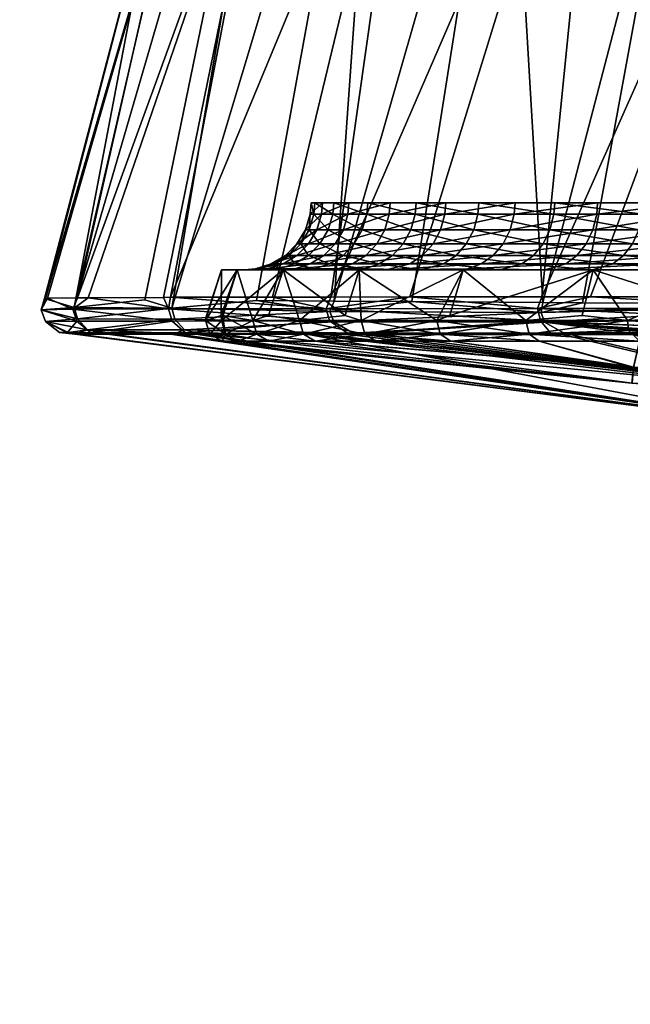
# Model space of a CAD drawing. Extents: x -0.027 to 0.14, y -0.128 to 0.026.
# Tile 96 of 256: x 0.09361 to 0.10002, y -0.03962 to -0.0293. Entities that reach past the tile are written whole.
import ezdxf

# ---------------------------------------------------------------- set-up
doc = ezdxf.new("R2010")
doc.units = 0
doc.layers.add('mesh', color=7, linetype='CONTINUOUS')

msp = doc.modelspace()

# ---------------------------------------------------------------- meshes
at = {"layer": 'mesh'}
mesh = msp.add_polyface(dxfattribs=at)
corners = [(0.101902, -0.033197, 0.203085), (0.096694, -0.032585, 0.203086), (0.095487, -0.032588, 0.20536), (0.101868, -0.033574, 0.212079), (0.094547, -0.032591, 0.208676), (0.094195, -0.032592, 0.210122), (0.095457, -0.032596, 0.218811), (0.096639, -0.032597, 0.221072), (0.09519, -0.032596, 0.218302), (0.094186, -0.032594, 0.214054), (0.09453, -0.032595, 0.215507), (0.095237, -0.032588, 0.205831), (0.095898, -0.032668, 0.209774), (0.095884, -0.032668, 0.20992), (0.100037, -0.03311, 0.20992), (0.096225, -0.032668, 0.208187), (0.09671, -0.032668, 0.20664), (0.100052, -0.032946, 0.205271), (0.097297, -0.032668, 0.205271), (0.095734, -0.032668, 0.211386), (0.095734, -0.032668, 0.213007), (0.100038, -0.033109, 0.214571), (0.09671, -0.032668, 0.217753), (0.096225, -0.032668, 0.216207), (0.095898, -0.032668, 0.214619), (0.097231, -0.032594, 0.2193), (0.097349, -0.032668, 0.219242), (0.096587, -0.032594, 0.217799), (0.095769, -0.032594, 0.214639), (0.095603, -0.032594, 0.213014), (0.096098, -0.032594, 0.208154), (0.096587, -0.032594, 0.206595), (0.098024, -0.032594, 0.220729), (0.098135, -0.032668, 0.220659), (0.096098, -0.032594, 0.21624), (0.095603, -0.032594, 0.21138), (0.095769, -0.032594, 0.209754), (0.097349, -0.032668, 0.205151), (0.097231, -0.032594, 0.205093), (0.098135, -0.032668, 0.203734), (0.022876, -0.115633, 0.121962), (0.023634, -0.025964, 0.121913), (0.023448, -0.025962, 0.121875), (0.023935, -0.025967, 0.122263), (0.02309, -0.115635, 0.122275), (0.023948, -0.025967, 0.122385), (0.023867, -0.025966, 0.122109), (0.02375, -0.025965, 0.121976), (0.023952, 0.000995, 0.136384), (0.02364, -0.058606, 0.122386), (0.023325, -0.059043, 0.136386), (0.09711, -0.032584, 0.202302), (0.094191, -0.032593, 0.212079)]
mesh.append_faces([[corners[k] for k in face] for face in [(0, 1, 2, 2), (3, 4, 5, 5), (3, 6, 7, 7), (3, 8, 6, 6), (3, 9, 10, 10), (3, 2, 11, 11), (12, 13, 14, 14), (14, 15, 12, 12), (14, 16, 15, 15), (17, 18, 16, 16), (19, 14, 13, 13), (20, 21, 19, 19), (22, 21, 23, 23), (21, 24, 23, 23), (20, 24, 21, 21), (22, 25, 26, 26), (27, 25, 22, 22), (20, 28, 24, 24), (29, 28, 20, 20), (16, 30, 15, 15), (31, 30, 16, 16), (32, 26, 25, 25), (33, 26, 32, 32), (23, 27, 22, 22), (34, 27, 23, 23), (34, 24, 28, 28), (23, 24, 34, 34), (19, 29, 20, 20), (35, 29, 19, 19), (12, 19, 13, 13), (12, 35, 19, 19), (36, 35, 12, 12), (12, 15, 36, 36), (37, 16, 18, 18), (37, 31, 16, 16), (38, 31, 37, 37), (37, 39, 38, 38), (40, 41, 42, 42), (43, 44, 45, 45), (46, 44, 43, 43), (40, 47, 41, 41), (40, 46, 47, 47), (48, 49, 50, 50), (48, 45, 49, 49), (0, 51, 1, 1), (3, 5, 52, 52), (3, 52, 9, 9)]])
mesh = msp.add_polyface(dxfattribs=at)
corners = [(0.097762, -0.031335, 0.21787), (0.097771, -0.031218, 0.217867), (0.098419, -0.031335, 0.219275), (0.097262, -0.031218, 0.216403), (0.097253, -0.031335, 0.216406), (0.096906, -0.031218, 0.214895), (0.096896, -0.031335, 0.214897), (0.096707, -0.031218, 0.213358), (0.096697, -0.031335, 0.213359), (0.096667, -0.031218, 0.211809), (0.096657, -0.031335, 0.211809), (0.096787, -0.031218, 0.210264), (0.096777, -0.031335, 0.210263), (0.097065, -0.031218, 0.20874), (0.097055, -0.031335, 0.208738), (0.097498, -0.031218, 0.207252), (0.097488, -0.031335, 0.207249), (0.098081, -0.031218, 0.205817), (0.098073, -0.031335, 0.205813), (0.09664, -0.031648, 0.210245), (0.097007, -0.0315, 0.208726), (0.096728, -0.0315, 0.210257), (0.096921, -0.031648, 0.208706), (0.097442, -0.0315, 0.207233), (0.097358, -0.031648, 0.207204), (0.098028, -0.0315, 0.205792), (0.097716, -0.0315, 0.217889), (0.098375, -0.0315, 0.219298), (0.097205, -0.0315, 0.21642), (0.096848, -0.0315, 0.214906), (0.096648, -0.0315, 0.213363), (0.096608, -0.0315, 0.211808), (0.096273, -0.026559, 0.216799), (0.097415, -0.020717, 0.214583), (0.097749, -0.026042, 0.219642), (0.095373, -0.0271, 0.213743), (0.096636, -0.02175, 0.211831), (0.097431, -0.02491, 0.203428), (0.095204, -0.03232, 0.205237), (0.096096, -0.032242, 0.203397), (0.096263, -0.032206, 0.221126), (0.096874, -0.032205, 0.222023), (0.095192, -0.032208, 0.218925), (0.096645, -0.023868, 0.206173), (0.098726, -0.025917, 0.200848), (0.09691, -0.032247, 0.202175), (0.097726, -0.032253, 0.20095)]
mesh.append_faces([[corners[k] for k in face] for face in [(0, 1, 2, 2), (0, 3, 1, 1), (4, 3, 0, 0), (4, 5, 3, 3), (6, 5, 4, 4), (6, 7, 5, 5), (8, 7, 6, 6), (8, 9, 7, 7), (10, 9, 8, 8), (10, 11, 9, 9), (12, 11, 10, 10), (12, 13, 11, 11), (14, 13, 12, 12), (14, 15, 13, 13), (16, 15, 14, 14), (16, 17, 15, 15), (18, 17, 16, 16), (19, 20, 21, 21), (22, 23, 20, 20), (24, 25, 23, 23), (26, 0, 27, 27), (26, 4, 0, 0), (28, 4, 26, 26), (28, 6, 4, 4), (29, 6, 28, 28), (29, 8, 6, 6), (30, 8, 29, 29), (30, 10, 8, 8), (31, 10, 30, 30), (31, 12, 10, 10), (21, 12, 31, 31), (21, 14, 12, 12), (20, 14, 21, 21), (20, 16, 14, 14), (23, 16, 20, 20), (23, 18, 16, 16), (25, 18, 23, 23), (32, 33, 34, 34), (35, 36, 32, 32), (37, 38, 39, 39), (40, 34, 41, 41), (34, 42, 32, 32), (40, 42, 34, 34), (43, 38, 37, 37), (44, 45, 46, 46), (37, 45, 44, 44), (39, 45, 37, 37)]])
mesh = msp.add_polyface(dxfattribs=at)
corners = [(0.102827, -0.022606, 0.196545), (0.100508, -0.026869, 0.198518), (0.102754, -0.027734, 0.196526), (0.10157, -0.032276, 0.197331), (0.103536, -0.029431, 0.055206), (0.103721, -0.030119, 0.052841), (0.103528, -0.027987, 0.05475), (0.103721, -0.030349, 0.052941), (0.103721, -0.030822, 0.053146), (0.103673, -0.027483, 0.052516), (0.103598, -0.026114, 0.05249), (0.103721, -0.028348, 0.052533), (0.103721, -0.029297, 0.052698), (0.103525, -0.026532, 0.054721), (0.103508, -0.025163, 0.054876), (0.103581, -0.025787, 0.052484), (0.103623, -0.025688, 0.056978), (0.104044, -0.026397, 0.059025), (0.103642, -0.027015, 0.056882), (0.103595, -0.02453, 0.057302), (0.104005, -0.025188, 0.059239), (0.104146, -0.028756, 0.060284), (0.103702, -0.029501, 0.058231), (0.103668, -0.028381, 0.057312), (0.103551, -0.030603, 0.056174), (0.103695, -0.025782, 0.052324), (0.103512, -0.024537, 0.05246), (0.103778, -0.030416, 0.052671), (0.103744, -0.027464, 0.052353), (0.103775, -0.027447, 0.052222), (0.103725, -0.025782, 0.052184), (0.103438, -0.023966, 0.052117), (0.103816, -0.027431, 0.052093), (0.103487, -0.024003, 0.051952), (0.103865, -0.027415, 0.051967), (0.103922, -0.027399, 0.051845), (0.103987, -0.027383, 0.051727), (0.103624, -0.024084, 0.051638), (0.103549, -0.024042, 0.051792), (0.105129, -0.024773, 0.225901), (0.101763, -0.032202, 0.226977), (0.10224, -0.025129, 0.224287), (0.101549, -0.032202, 0.226852), (0.097705, -0.032204, 0.223245), (0.096874, -0.032205, 0.222023), (0.099755, -0.02556, 0.222171), (0.097749, -0.026042, 0.219642), (0.098726, -0.025917, 0.200848), (0.0991, -0.032261, 0.199452), (0.099517, -0.032264, 0.198997), (0.099089, -0.032203, 0.224738)]
mesh.append_faces([[corners[k] for k in face] for face in [(0, 1, 2, 2), (1, 3, 2, 2), (4, 5, 6, 6), (4, 7, 5, 5), (8, 7, 4, 4), (6, 9, 10, 10), (6, 11, 9, 9), (6, 12, 11, 11), (5, 12, 6, 6), (10, 13, 6, 6), (10, 14, 13, 13), (15, 14, 10, 10), (16, 17, 18, 18), (19, 20, 16, 16), (21, 22, 23, 23), (16, 13, 14, 14), (18, 13, 16, 16), (18, 6, 13, 13), (23, 6, 18, 18), (23, 4, 6, 6), (22, 4, 23, 23), (22, 24, 4, 4), (25, 15, 10, 10), (25, 26, 15, 15), (27, 12, 5, 5), (11, 12, 27, 27), (11, 28, 9, 9), (11, 29, 28, 28), (27, 29, 11, 11), (30, 31, 25, 25), (32, 33, 30, 30), (32, 34, 33, 33), (35, 36, 37, 37), (38, 33, 34, 34), (32, 29, 27, 27), (30, 29, 32, 32), (30, 28, 29, 29), (25, 28, 30, 30), (25, 9, 28, 28), (10, 9, 25, 25), (39, 40, 41, 41), (40, 42, 41, 41), (43, 44, 45, 45), (44, 46, 45, 45), (47, 48, 1, 1), (48, 49, 1, 1), (41, 50, 45, 45)]])
mesh = msp.add_polyface(dxfattribs=at)
corners = [(0.095727, -0.031918, 0.212197), (0.095722, -0.0324, 0.209897), (0.09589, -0.031918, 0.209922), (0.095979, -0.031918, 0.211472), (0.095975, -0.031918, 0.211791), (0.096068, -0.031918, 0.210373), (0.096098, -0.031918, 0.210175), (0.09589, -0.031918, 0.214472), (0.096016, -0.031918, 0.213412), (0.096032, -0.031918, 0.213677), (0.095967, -0.031918, 0.212577), (0.096085, -0.031908, 0.211794), (0.096273, -0.026559, 0.216799), (0.095116, -0.032209, 0.21877), (0.094327, -0.032212, 0.216274), (0.095069, -0.027657, 0.21058), (0.096378, -0.022808, 0.209001), (0.095373, -0.0271, 0.213743), (0.095737, -0.0324, 0.209749), (0.09556, -0.03245, 0.211378), (0.09556, -0.03245, 0.213016), (0.095571, -0.0324, 0.212197), (0.095722, -0.0324, 0.214496), (0.023948, -0.025967, 0.122385), (0.023955, -0.024669, 0.122293), (0.023935, -0.025967, 0.122263), (0.023831, -0.025322, 0.122042), (0.023867, -0.025966, 0.122109), (0.0239, -0.024674, 0.122126), (0.023916, -0.024025, 0.122132), (0.0238, -0.024678, 0.12199), (0.023969, -0.023368, 0.122297), (0.095204, -0.03232, 0.205237), (0.094921, -0.032234, 0.205977), (0.094181, -0.032313, 0.208598), (0.095169, -0.03233, 0.218935), (0.095192, -0.032208, 0.218925), (0.096825, -0.032327, 0.222056), (0.094166, -0.032333, 0.215583), (0.094215, -0.032213, 0.215575), (0.0939, -0.032216, 0.213595), (0.093832, -0.032338, 0.212081), (0.09388, -0.032219, 0.21208), (0.093868, -0.032221, 0.211109), (0.096645, -0.023868, 0.206173)]
mesh.append_faces([[corners[k] for k in face] for face in [(0, 1, 2, 2), (0, 3, 4, 4), (2, 3, 0, 0), (2, 5, 3, 3), (6, 5, 2, 2), (7, 8, 9, 9), (0, 8, 7, 7), (0, 10, 8, 8), (4, 10, 0, 0), (4, 11, 10, 10), (12, 13, 14, 14), (15, 16, 17, 17), (2, 1, 18, 18), (0, 19, 1, 1), (0, 20, 21, 21), (7, 20, 0, 0), (22, 20, 7, 7), (23, 24, 25, 25), (24, 26, 27, 27), (28, 26, 24, 24), (24, 27, 25, 25), (29, 28, 24, 24), (30, 28, 29, 29), (30, 26, 28, 28), (31, 24, 23, 23), (32, 33, 34, 34), (35, 36, 37, 37), (13, 36, 35, 35), (38, 39, 14, 14), (35, 14, 13, 13), (35, 38, 14, 14), (38, 40, 39, 39), (41, 42, 40, 40), (43, 41, 34, 34), (43, 42, 41, 41), (12, 36, 13, 13), (17, 40, 42, 42), (17, 39, 40, 40), (12, 39, 17, 17), (14, 39, 12, 12), (42, 15, 17, 17), (43, 15, 42, 42), (44, 34, 33, 33), (33, 32, 44, 44), (34, 44, 16, 16), (15, 34, 16, 16), (43, 34, 15, 15)]])
mesh = msp.add_polyface(dxfattribs=at)
corners = [(0.102835, -0.031218, 0.21435), (0.096906, -0.031218, 0.214895), (0.102588, -0.031218, 0.212631), (0.097262, -0.031218, 0.216403), (0.103403, -0.031218, 0.215991), (0.103802, -0.031218, 0.20763), (0.09881, -0.031218, 0.204449), (0.099675, -0.031218, 0.203164), (0.098081, -0.031218, 0.205817), (0.10308, -0.031218, 0.209209), (0.097498, -0.031218, 0.207252), (0.097065, -0.031218, 0.20874), (0.097771, -0.031218, 0.217867), (0.098428, -0.031218, 0.21927), (0.104272, -0.031218, 0.217495), (0.099226, -0.031218, 0.220598), (0.100156, -0.031218, 0.221838), (0.105409, -0.031218, 0.218808), (0.101208, -0.031218, 0.222975), (0.102372, -0.031218, 0.223998), (0.106774, -0.031218, 0.219881), (0.103635, -0.031218, 0.224896), (0.103802, -0.029656, 0.20763), (0.10308, -0.029656, 0.209209), (0.102671, -0.031218, 0.210897), (0.102671, -0.029656, 0.210897), (0.102588, -0.029656, 0.212631), (0.102835, -0.029656, 0.21435), (0.103403, -0.029656, 0.215991), (0.10224, -0.025129, 0.224287), (0.101549, -0.032202, 0.226852), (0.099603, -0.032203, 0.225293), (0.100508, -0.026869, 0.198518), (0.099517, -0.032264, 0.198997), (0.10157, -0.032276, 0.197331), (0.103721, -0.031075, 0.053256), (0.103536, -0.029431, 0.055206), (0.103722, -0.031501, 0.053584), (0.103721, -0.030822, 0.053146), (0.103747, -0.030289, 0.059444), (0.103575, -0.031377, 0.057484), (0.103551, -0.030603, 0.056174), (0.103802, -0.030858, 0.060763), (0.103723, -0.031725, 0.053756), (0.103702, -0.029501, 0.058231), (0.103778, -0.030416, 0.052671), (0.103721, -0.030349, 0.052941), (0.103777, -0.031656, 0.05335), (0.103721, -0.030119, 0.052841), (0.103868, -0.030472, 0.052429), (0.102754, -0.027734, 0.196526), (0.101791, -0.032304, 0.197195), (0.103895, -0.032288, 0.195956), (0.105129, -0.024773, 0.225901), (0.103956, -0.032202, 0.228256), (0.101763, -0.032202, 0.226977), (0.099089, -0.032203, 0.224738), (0.097705, -0.032204, 0.223245), (0.099755, -0.02556, 0.222171), (0.098726, -0.025917, 0.200848), (0.097726, -0.032253, 0.20095), (0.0991, -0.032261, 0.199452)]
mesh.append_faces([[corners[k] for k in face] for face in [(0, 1, 2, 2), (0, 3, 1, 1), (4, 3, 0, 0), (5, 6, 7, 7), (5, 8, 6, 6), (9, 8, 5, 5), (9, 10, 8, 8), (11, 10, 9, 9), (4, 12, 3, 3), (4, 13, 12, 12), (14, 13, 4, 4), (14, 15, 13, 13), (16, 15, 14, 14), (17, 18, 16, 16), (17, 19, 18, 18), (20, 21, 19, 19), (22, 9, 5, 5), (23, 9, 22, 22), (23, 24, 9, 9), (25, 24, 23, 23), (25, 2, 24, 24), (26, 2, 25, 25), (26, 0, 2, 2), (27, 0, 26, 26), (27, 4, 0, 0), (28, 4, 27, 27), (28, 14, 4, 4), (29, 30, 31, 31), (32, 33, 34, 34), (35, 36, 37, 37), (35, 38, 36, 36), (39, 40, 41, 41), (39, 42, 40, 40), (36, 43, 37, 37), (36, 41, 43, 43), (44, 39, 41, 41), (45, 46, 38, 38), (35, 45, 38, 38), (35, 47, 45, 45), (45, 48, 46, 46), (49, 45, 47, 47), (50, 51, 52, 52), (53, 54, 55, 55), (29, 31, 56, 56), (57, 58, 56, 56), (59, 60, 61, 61), (50, 34, 51, 51)]])
mesh = msp.add_polyface(dxfattribs=at)
corners = [(0.10363, -0.031335, 0.224904), (0.102372, -0.031218, 0.223998), (0.103635, -0.031218, 0.224896), (0.102366, -0.031335, 0.224005), (0.101208, -0.031218, 0.222975), (0.101201, -0.031335, 0.222982), (0.100156, -0.031218, 0.221838), (0.10066, -0.031335, 0.201967), (0.101777, -0.031218, 0.200892), (0.100667, -0.031218, 0.201974), (0.10177, -0.031335, 0.200885), (0.102992, -0.031218, 0.199931), (0.102986, -0.031335, 0.199923), (0.104299, -0.031218, 0.199099), (0.104295, -0.031335, 0.19909), (0.102205, -0.03177, 0.224209), (0.101105, -0.031648, 0.223081), (0.10228, -0.031648, 0.224114), (0.10102, -0.03177, 0.223168), (0.100042, -0.031648, 0.221932), (0.100469, -0.03177, 0.20179), (0.101679, -0.031648, 0.200781), (0.100559, -0.031648, 0.201873), (0.101599, -0.03177, 0.20069), (0.102906, -0.031648, 0.19981), (0.102836, -0.03177, 0.199711), (0.104227, -0.031648, 0.19897), (0.103556, -0.031648, 0.22502), (0.102335, -0.0315, 0.224044), (0.103603, -0.0315, 0.224946), (0.101167, -0.0315, 0.223017), (0.10011, -0.0315, 0.221876), (0.101738, -0.0315, 0.200848), (0.100624, -0.0315, 0.201933), (0.102958, -0.0315, 0.199882), (0.10427, -0.0315, 0.199047), (0.100148, -0.031335, 0.221844), (0.102671, -0.031218, 0.210897), (0.097065, -0.031218, 0.20874), (0.10308, -0.031218, 0.209209), (0.099675, -0.031218, 0.203164), (0.104809, -0.031218, 0.206215), (0.103802, -0.031218, 0.20763), (0.103551, -0.030603, 0.056174), (0.103725, -0.032039, 0.054148), (0.103723, -0.031725, 0.053756), (0.103575, -0.031377, 0.057484), (0.103727, -0.03235, 0.054597), (0.103802, -0.030858, 0.060763), (0.103607, -0.03189, 0.058912), (0.103722, -0.031501, 0.053584), (0.103777, -0.031656, 0.05335), (0.103721, -0.031075, 0.053256)]
mesh.append_faces([[corners[k] for k in face] for face in [(0, 1, 2, 2), (3, 1, 0, 0), (3, 4, 1, 1), (5, 4, 3, 3), (5, 6, 4, 4), (7, 8, 9, 9), (10, 8, 7, 7), (10, 11, 8, 8), (12, 11, 10, 10), (12, 13, 11, 11), (14, 13, 12, 12), (15, 16, 17, 17), (18, 19, 16, 16), (20, 21, 22, 22), (23, 24, 21, 21), (25, 26, 24, 24), (27, 28, 29, 29), (17, 28, 27, 27), (17, 30, 28, 28), (16, 30, 17, 17), (16, 31, 30, 30), (22, 32, 33, 33), (21, 32, 22, 22), (21, 34, 32, 32), (24, 34, 21, 21), (24, 35, 34, 34), (26, 35, 24, 24), (29, 3, 0, 0), (28, 3, 29, 29), (28, 5, 3, 3), (30, 5, 28, 28), (30, 36, 5, 5), (33, 10, 7, 7), (32, 10, 33, 33), (32, 12, 10, 10), (34, 12, 32, 32), (34, 14, 12, 12), (35, 14, 34, 34), (37, 38, 39, 39), (40, 41, 42, 42), (41, 9, 8, 8), (40, 9, 41, 41), (43, 44, 45, 45), (43, 46, 47, 47), (48, 49, 46, 46), (50, 51, 52, 52), (50, 45, 51, 51)]])
mesh = msp.add_polyface(dxfattribs=at)
corners = [(0.100148, -0.031335, 0.221844), (0.100156, -0.031218, 0.221838), (0.101201, -0.031335, 0.222982), (0.099226, -0.031218, 0.220598), (0.099217, -0.031335, 0.220604), (0.098428, -0.031218, 0.21927), (0.098419, -0.031335, 0.219275), (0.097771, -0.031218, 0.217867), (0.098073, -0.031335, 0.205813), (0.09881, -0.031218, 0.204449), (0.098081, -0.031218, 0.205817), (0.098801, -0.031335, 0.204444), (0.099675, -0.031218, 0.203164), (0.099667, -0.031335, 0.203158), (0.100667, -0.031218, 0.201974), (0.10066, -0.031335, 0.201967), (0.099949, -0.03177, 0.22201), (0.099103, -0.031648, 0.220681), (0.100042, -0.031648, 0.221932), (0.099002, -0.03177, 0.220749), (0.098297, -0.031648, 0.219339), (0.09819, -0.03177, 0.219397), (0.097634, -0.031648, 0.217922), (0.097837, -0.03177, 0.205702), (0.098683, -0.031648, 0.204373), (0.097948, -0.031648, 0.205754), (0.098578, -0.03177, 0.20431), (0.099556, -0.031648, 0.203075), (0.099459, -0.03177, 0.203002), (0.100559, -0.031648, 0.201873), (0.10011, -0.0315, 0.221876), (0.101105, -0.031648, 0.223081), (0.099176, -0.0315, 0.220632), (0.098375, -0.0315, 0.219298), (0.097716, -0.0315, 0.217889), (0.098759, -0.0315, 0.204419), (0.098028, -0.0315, 0.205792), (0.099627, -0.0315, 0.203128), (0.100624, -0.0315, 0.201933), (0.101167, -0.0315, 0.223017), (0.097762, -0.031335, 0.21787), (0.102671, -0.031218, 0.210897), (0.102588, -0.031218, 0.212631), (0.096667, -0.031218, 0.211809), (0.096787, -0.031218, 0.210264), (0.097065, -0.031218, 0.20874), (0.096707, -0.031218, 0.213358), (0.096906, -0.031218, 0.214895)]
mesh.append_faces([[corners[k] for k in face] for face in [(0, 1, 2, 2), (0, 3, 1, 1), (4, 3, 0, 0), (4, 5, 3, 3), (6, 5, 4, 4), (6, 7, 5, 5), (8, 9, 10, 10), (11, 9, 8, 8), (11, 12, 9, 9), (13, 12, 11, 11), (13, 14, 12, 12), (15, 14, 13, 13), (16, 17, 18, 18), (19, 20, 17, 17), (21, 22, 20, 20), (23, 24, 25, 25), (26, 27, 24, 24), (28, 29, 27, 27), (18, 30, 31, 31), (18, 32, 30, 30), (17, 32, 18, 18), (17, 33, 32, 32), (20, 33, 17, 17), (20, 34, 33, 33), (25, 35, 36, 36), (24, 35, 25, 25), (24, 37, 35, 35), (27, 37, 24, 24), (27, 38, 37, 37), (29, 38, 27, 27), (30, 0, 39, 39), (30, 4, 0, 0), (32, 4, 30, 30), (32, 6, 4, 4), (33, 6, 32, 32), (33, 40, 6, 6), (36, 11, 8, 8), (35, 11, 36, 36), (35, 13, 11, 11), (37, 13, 35, 35), (37, 15, 13, 13), (38, 15, 37, 37), (41, 42, 43, 43), (41, 44, 45, 45), (43, 44, 41, 41), (42, 46, 43, 43), (42, 47, 46, 46)]])
mesh = msp.add_polyface(dxfattribs=at)
corners = [(0.098059, -0.031858, 0.219466), (0.097521, -0.03177, 0.217968), (0.09819, -0.03177, 0.219397), (0.097384, -0.031858, 0.218024), (0.097003, -0.03177, 0.216478), (0.096861, -0.031858, 0.21652), (0.096641, -0.03177, 0.214943), (0.096495, -0.031858, 0.21497), (0.096438, -0.03177, 0.213379), (0.096291, -0.031858, 0.21339), (0.096398, -0.03177, 0.211802), (0.09625, -0.031858, 0.211798), (0.096519, -0.03177, 0.21023), (0.096373, -0.031858, 0.210211), (0.096802, -0.03177, 0.208678), (0.096658, -0.031858, 0.208644), (0.097243, -0.03177, 0.207164), (0.097103, -0.031858, 0.207115), (0.097837, -0.03177, 0.205702), (0.097703, -0.031858, 0.20564), (0.098578, -0.03177, 0.20431), (0.097634, -0.031648, 0.217922), (0.09712, -0.031648, 0.216444), (0.096761, -0.031648, 0.214921), (0.09656, -0.031648, 0.21337), (0.096519, -0.031648, 0.211805), (0.09664, -0.031648, 0.210245), (0.096921, -0.031648, 0.208706), (0.097358, -0.031648, 0.207204), (0.097948, -0.031648, 0.205754), (0.097716, -0.0315, 0.217889), (0.098297, -0.031648, 0.219339), (0.097205, -0.0315, 0.21642), (0.096848, -0.0315, 0.214906), (0.096648, -0.0315, 0.213363), (0.096608, -0.0315, 0.211808), (0.096728, -0.0315, 0.210257), (0.097007, -0.0315, 0.208726), (0.097442, -0.0315, 0.207233), (0.098028, -0.0315, 0.205792)]
mesh.append_faces([[corners[k] for k in face] for face in [(0, 1, 2, 2), (3, 4, 1, 1), (5, 6, 4, 4), (7, 8, 6, 6), (9, 8, 7, 7), (9, 10, 8, 8), (11, 10, 9, 9), (11, 12, 10, 10), (13, 12, 11, 11), (13, 14, 12, 12), (15, 14, 13, 13), (15, 16, 14, 14), (17, 16, 15, 15), (17, 18, 16, 16), (19, 18, 17, 17), (19, 20, 18, 18), (1, 21, 2, 2), (1, 22, 21, 21), (4, 22, 1, 1), (4, 23, 22, 22), (6, 23, 4, 4), (6, 24, 23, 23), (8, 24, 6, 6), (8, 25, 24, 24), (10, 25, 8, 8), (10, 26, 25, 25), (12, 26, 10, 10), (12, 27, 26, 26), (14, 27, 12, 12), (14, 28, 27, 27), (16, 28, 14, 14), (16, 29, 28, 28), (18, 29, 16, 16), (21, 30, 31, 31), (21, 32, 30, 30), (22, 32, 21, 21), (22, 33, 32, 32), (23, 33, 22, 22), (23, 34, 33, 33), (24, 34, 23, 23), (24, 35, 34, 34), (25, 35, 24, 24), (25, 36, 35, 35), (26, 36, 25, 25), (27, 37, 26, 26), (28, 38, 27, 27), (29, 39, 28, 28)]])
mesh = msp.add_polyface(dxfattribs=at)
corners = [(0.099631, -0.031918, 0.222665), (0.098124, -0.0324, 0.220929), (0.098264, -0.031918, 0.220839), (0.098508, -0.031918, 0.220782), (0.097949, -0.031918, 0.219855), (0.099141, -0.031918, 0.221685), (0.09831, -0.031908, 0.204149), (0.099341, -0.031858, 0.202913), (0.098452, -0.031858, 0.204234), (0.098879, -0.031858, 0.220831), (0.09819, -0.03177, 0.219397), (0.099002, -0.03177, 0.220749), (0.098059, -0.031858, 0.219466), (0.098578, -0.03177, 0.20431), (0.097703, -0.031858, 0.20564), (0.099459, -0.03177, 0.203002), (0.098297, -0.031648, 0.219339), (0.098683, -0.031648, 0.204373), (0.097837, -0.03177, 0.205702), (0.099556, -0.031648, 0.203075), (0.098923, -0.03245, 0.222096), (0.09999, -0.03245, 0.223339), (0.098957, -0.032594, 0.22207), (0.098957, -0.032594, 0.202324), (0.097987, -0.03245, 0.203642), (0.098024, -0.032594, 0.203665), (0.098923, -0.03245, 0.202297), (0.098024, -0.032594, 0.220729), (0.097987, -0.03245, 0.220752), (0.100002, -0.032551, 0.201066), (0.098124, -0.0324, 0.203465), (0.098264, -0.031918, 0.203554), (0.099631, -0.031918, 0.201729), (0.098772, -0.031918, 0.203218), (0.09817, -0.031918, 0.204155), (0.099123, -0.031918, 0.202749), (0.09865, -0.031918, 0.220985), (0.099624, -0.031918, 0.222281), (0.097817, -0.031918, 0.219596), (0.099082, -0.032367, 0.199436), (0.096907, -0.032466, 0.202173), (0.099119, -0.032469, 0.199473), (0.097726, -0.032253, 0.20095), (0.096865, -0.032358, 0.202145), (0.0991, -0.032261, 0.199452), (0.099517, -0.032264, 0.198997), (0.096825, -0.032327, 0.222056), (0.099046, -0.032325, 0.224779), (0.099075, -0.032455, 0.22475), (0.097705, -0.032204, 0.223245), (0.099089, -0.032203, 0.224738), (0.099183, -0.032582, 0.224643), (0.097071, -0.032597, 0.221898), (0.097306, -0.032584, 0.201932), (0.099317, -0.032579, 0.199662)]
mesh.append_faces([[corners[k] for k in face] for face in [(0, 1, 2, 2), (3, 2, 4, 4), (2, 5, 0, 0), (6, 7, 8, 8), (9, 10, 11, 11), (12, 10, 9, 9), (8, 13, 14, 14), (8, 15, 13, 13), (7, 15, 8, 8), (10, 16, 11, 11), (13, 17, 18, 18), (15, 19, 13, 13), (20, 21, 22, 22), (23, 24, 25, 25), (26, 24, 23, 23), (27, 20, 22, 22), (28, 20, 27, 27), (28, 1, 20, 20), (29, 26, 23, 23), (26, 30, 24, 24), (31, 26, 32, 32), (31, 30, 26, 26), (31, 24, 30, 30), (0, 20, 1, 1), (31, 33, 34, 34), (31, 35, 33, 33), (32, 35, 31, 31), (2, 36, 5, 5), (3, 36, 2, 2), (37, 5, 36, 36), (4, 36, 3, 3), (4, 38, 36, 36), (6, 33, 35, 35), (6, 34, 33, 33), (36, 9, 37, 37), (36, 12, 9, 9), (38, 12, 36, 36), (35, 7, 6, 6), (39, 40, 41, 41), (42, 43, 39, 39), (39, 44, 42, 42), (45, 44, 39, 39), (46, 47, 48, 48), (49, 50, 47, 47), (48, 51, 52, 52), (53, 54, 41, 41)]])
mesh = msp.add_polyface(dxfattribs=at)
corners = [(0.100589, -0.031918, 0.223348), (0.099631, -0.031918, 0.222665), (0.099835, -0.031918, 0.222541), (0.101244, -0.031918, 0.224278), (0.101244, -0.031918, 0.200116), (0.100942, -0.031918, 0.200705), (0.099631, -0.031918, 0.201729), (0.099835, -0.031858, 0.222105), (0.099949, -0.03177, 0.22201), (0.100917, -0.031858, 0.223274), (0.099002, -0.03177, 0.220749), (0.098879, -0.031858, 0.220831), (0.099341, -0.031858, 0.202913), (0.100469, -0.03177, 0.20179), (0.099459, -0.03177, 0.203002), (0.100361, -0.031858, 0.20169), (0.100042, -0.031648, 0.221932), (0.10102, -0.03177, 0.223168), (0.099103, -0.031648, 0.220681), (0.100559, -0.031648, 0.201873), (0.098957, -0.032594, 0.22207), (0.09999, -0.03245, 0.223339), (0.100002, -0.032551, 0.223328), (0.101178, -0.03245, 0.224468), (0.098923, -0.03245, 0.222096), (0.099514, -0.0324, 0.222767), (0.09999, -0.03245, 0.201054), (0.098923, -0.03245, 0.202297), (0.100002, -0.032551, 0.201066), (0.099514, -0.0324, 0.201627), (0.101188, -0.032551, 0.199938), (0.101131, -0.0324, 0.199985), (0.099442, -0.031918, 0.202322), (0.099123, -0.031918, 0.202749), (0.100162, -0.031918, 0.201489), (0.099624, -0.031918, 0.222281), (0.099141, -0.031918, 0.221685), (0.100723, -0.031918, 0.223472), (0.101501, -0.031858, 0.200578), (0.099082, -0.032367, 0.199436), (0.10157, -0.032276, 0.197331), (0.099517, -0.032264, 0.198997), (0.099119, -0.032469, 0.199473), (0.101791, -0.032304, 0.197195), (0.099046, -0.032325, 0.224779), (0.101781, -0.032455, 0.22698), (0.099075, -0.032455, 0.22475), (0.099603, -0.032203, 0.225293), (0.101758, -0.032325, 0.227014), (0.099089, -0.032203, 0.224738), (0.100464, -0.032583, 0.225809), (0.099183, -0.032582, 0.224643), (0.101865, -0.032583, 0.226853), (0.099987, -0.032578, 0.198906), (0.1005, -0.032564, 0.198398), (0.099317, -0.032579, 0.199662), (0.101898, -0.032562, 0.197352)]
mesh.append_faces([[corners[k] for k in face] for face in [(0, 1, 2, 2), (0, 3, 1, 1), (4, 5, 6, 6), (7, 8, 9, 9), (7, 10, 8, 8), (11, 10, 7, 7), (12, 13, 14, 14), (15, 13, 12, 12), (8, 16, 17, 17), (10, 18, 8, 8), (13, 19, 14, 14), (20, 21, 22, 22), (23, 22, 21, 21), (24, 25, 21, 21), (26, 27, 28, 28), (26, 29, 27, 27), (30, 26, 28, 28), (6, 26, 31, 31), (6, 29, 26, 26), (6, 27, 29, 29), (1, 25, 24, 24), (1, 21, 25, 25), (3, 21, 1, 1), (6, 32, 33, 33), (6, 34, 32, 32), (6, 5, 34, 34), (1, 35, 2, 2), (1, 36, 35, 35), (37, 2, 35, 35), (37, 0, 2, 2), (33, 32, 34, 34), (35, 7, 37, 37), (35, 11, 7, 7), (33, 15, 12, 12), (34, 15, 33, 33), (34, 38, 15, 15), (39, 40, 41, 41), (42, 43, 39, 39), (44, 45, 46, 46), (44, 47, 48, 48), (44, 49, 47, 47), (46, 50, 51, 51), (52, 50, 46, 46), (42, 53, 54, 54), (42, 55, 53, 53), (54, 56, 42, 42), (45, 52, 46, 46)]])
mesh = msp.add_polyface(dxfattribs=at)
corners = [(0.101244, -0.031918, 0.224278), (0.102257, -0.031918, 0.224793), (0.10307, -0.031918, 0.225645), (0.102113, -0.031858, 0.224325), (0.10102, -0.03177, 0.223168), (0.102205, -0.03177, 0.224209), (0.100917, -0.031858, 0.223274), (0.099949, -0.03177, 0.22201), (0.100361, -0.031858, 0.20169), (0.101599, -0.03177, 0.20069), (0.100469, -0.03177, 0.20179), (0.101501, -0.031858, 0.200578), (0.102836, -0.03177, 0.199711), (0.10275, -0.031858, 0.19959), (0.101105, -0.031648, 0.223081), (0.101679, -0.031648, 0.200781), (0.102906, -0.031648, 0.19981), (0.101188, -0.032551, 0.224456), (0.102473, -0.03245, 0.225471), (0.102498, -0.032594, 0.225435), (0.101178, -0.03245, 0.224468), (0.100002, -0.032551, 0.223328), (0.101131, -0.0324, 0.199985), (0.09999, -0.03245, 0.201054), (0.101188, -0.032551, 0.199938), (0.102498, -0.032594, 0.198958), (0.102473, -0.03245, 0.198923), (0.101244, -0.031918, 0.200116), (0.10307, -0.031918, 0.198749), (0.099631, -0.031918, 0.201729), (0.09999, -0.03245, 0.223339), (0.101943, -0.031918, 0.22454), (0.101398, -0.031918, 0.224099), (0.100723, -0.031918, 0.223472), (0.100589, -0.031918, 0.223348), (0.101321, -0.031918, 0.200374), (0.100942, -0.031918, 0.200705), (0.101773, -0.031918, 0.199979), (0.102588, -0.031918, 0.199362), (0.100162, -0.031918, 0.201489), (0.099835, -0.031858, 0.222105), (0.099082, -0.032367, 0.199436), (0.101791, -0.032304, 0.197195), (0.10157, -0.032276, 0.197331), (0.099119, -0.032469, 0.199473), (0.101806, -0.032427, 0.197217), (0.099046, -0.032325, 0.224779), (0.101758, -0.032325, 0.227014), (0.101781, -0.032455, 0.22698), (0.101763, -0.032202, 0.226977), (0.104842, -0.032324, 0.228673), (0.101549, -0.032202, 0.226852), (0.099603, -0.032203, 0.225293), (0.101898, -0.032562, 0.197352)]
mesh.append_faces([[corners[k] for k in face] for face in [(0, 1, 2, 2), (3, 4, 5, 5), (6, 4, 3, 3), (6, 7, 4, 4), (8, 9, 10, 10), (11, 9, 8, 8), (11, 12, 9, 9), (13, 12, 11, 11), (4, 14, 5, 5), (9, 15, 10, 10), (12, 16, 9, 9), (17, 18, 19, 19), (20, 18, 17, 17), (17, 21, 20, 20), (22, 23, 24, 24), (22, 25, 26, 26), (24, 25, 22, 22), (27, 26, 28, 28), (27, 22, 26, 26), (29, 22, 27, 27), (20, 2, 18, 18), (20, 0, 2, 2), (20, 30, 0, 0), (0, 31, 1, 1), (32, 31, 0, 0), (33, 0, 34, 34), (33, 32, 0, 0), (27, 35, 36, 36), (27, 37, 35, 35), (27, 38, 37, 37), (28, 38, 27, 27), (32, 33, 31, 31), (39, 36, 35, 35), (35, 37, 38, 38), (31, 6, 3, 3), (33, 6, 31, 31), (33, 40, 6, 6), (35, 11, 39, 39), (35, 13, 11, 11), (38, 13, 35, 35), (41, 42, 43, 43), (44, 45, 42, 42), (46, 47, 48, 48), (49, 50, 47, 47), (47, 51, 49, 49), (47, 52, 51, 51), (45, 44, 53, 53)]])
mesh = msp.add_polyface(dxfattribs=at)
corners = [(0.096374, -0.031918, 0.207693), (0.097026, -0.0324, 0.205489), (0.097171, -0.031918, 0.205556), (0.096842, -0.031918, 0.207024), (0.097166, -0.031918, 0.206157), (0.096775, -0.031918, 0.207201), (0.098264, -0.031918, 0.203554), (0.097641, -0.031918, 0.205121), (0.097949, -0.031918, 0.219855), (0.098264, -0.031918, 0.220839), (0.097171, -0.031918, 0.218837), (0.097017, -0.031918, 0.217863), (0.096374, -0.031918, 0.2167), (0.096667, -0.031918, 0.216856), (0.097129, -0.031918, 0.218127), (0.097447, -0.031918, 0.218873), (0.097231, -0.031908, 0.218086), (0.096702, -0.031908, 0.216566), (0.096947, -0.031908, 0.207061), (0.096497, -0.031908, 0.208606), (0.096861, -0.031858, 0.21652), (0.097384, -0.031858, 0.218024), (0.096495, -0.031858, 0.21497), (0.097103, -0.031858, 0.207115), (0.096658, -0.031858, 0.208644), (0.097703, -0.031858, 0.20564), (0.097521, -0.03177, 0.217968), (0.098059, -0.031858, 0.219466), (0.097003, -0.03177, 0.216478), (0.096641, -0.03177, 0.214943), (0.097987, -0.03245, 0.203642), (0.096546, -0.03245, 0.20658), (0.097192, -0.03245, 0.219319), (0.097026, -0.0324, 0.218904), (0.097817, -0.031918, 0.219596), (0.097456, -0.031918, 0.205524), (0.09817, -0.031918, 0.204155), (0.09831, -0.031908, 0.204149), (0.098452, -0.031858, 0.204234), (0.096825, -0.032327, 0.222056), (0.096874, -0.032205, 0.222023), (0.097705, -0.032204, 0.223245), (0.096263, -0.032206, 0.221126), (0.099046, -0.032325, 0.224779)]
mesh.append_faces([[corners[k] for k in face] for face in [(0, 1, 2, 2), (3, 2, 4, 4), (3, 0, 2, 2), (5, 0, 3, 3), (6, 7, 2, 2), (8, 9, 10, 10), (11, 12, 13, 13), (11, 10, 12, 12), (14, 10, 11, 11), (14, 15, 10, 10), (14, 16, 15, 15), (16, 13, 17, 17), (16, 11, 13, 13), (14, 11, 16, 16), (5, 18, 19, 19), (3, 18, 5, 5), (4, 18, 3, 3), (16, 20, 21, 21), (17, 20, 16, 16), (17, 22, 20, 20), (19, 23, 24, 24), (18, 23, 19, 19), (18, 25, 23, 23), (21, 26, 27, 27), (20, 28, 21, 21), (22, 29, 20, 20), (2, 30, 6, 6), (0, 31, 1, 1), (10, 32, 33, 33), (9, 32, 10, 10), (10, 15, 34, 34), (2, 35, 4, 4), (2, 7, 35, 35), (6, 36, 7, 7), (8, 10, 34, 34), (15, 16, 34, 34), (4, 35, 18, 18), (7, 37, 35, 35), (36, 37, 7, 7), (34, 21, 27, 27), (16, 21, 34, 34), (35, 25, 18, 18), (35, 38, 25, 25), (37, 38, 35, 35), (39, 40, 41, 41), (42, 40, 39, 39), (41, 43, 39, 39)]])
mesh = msp.add_polyface(dxfattribs=at)
corners = [(0.09589, -0.031918, 0.209922), (0.096235, -0.031918, 0.209279), (0.096098, -0.031918, 0.210175), (0.096391, -0.031918, 0.208581), (0.096374, -0.031918, 0.207693), (0.096463, -0.031918, 0.208258), (0.096775, -0.031918, 0.207201), (0.09589, -0.031918, 0.214472), (0.096032, -0.031918, 0.213677), (0.096167, -0.031918, 0.214729), (0.096374, -0.031918, 0.2167), (0.096597, -0.031918, 0.216597), (0.096667, -0.031918, 0.216856), (0.096378, -0.031918, 0.215793), (0.096225, -0.031918, 0.215019), (0.096333, -0.031908, 0.214999), (0.096702, -0.031908, 0.216566), (0.096126, -0.031908, 0.213403), (0.096016, -0.031918, 0.213412), (0.095967, -0.031918, 0.212577), (0.096085, -0.031908, 0.211794), (0.096068, -0.031918, 0.210373), (0.096209, -0.031908, 0.21019), (0.095979, -0.031918, 0.211472), (0.095975, -0.031918, 0.211791), (0.096497, -0.031908, 0.208606), (0.096495, -0.031858, 0.21497), (0.096291, -0.031858, 0.21339), (0.09625, -0.031858, 0.211798), (0.096373, -0.031858, 0.210211), (0.096658, -0.031858, 0.208644), (0.096056, -0.03245, 0.208143), (0.096222, -0.0324, 0.207649), (0.095726, -0.03245, 0.214646), (0.096546, -0.03245, 0.217814), (0.096222, -0.0324, 0.216745), (0.097171, -0.031918, 0.218837), (0.096865, -0.032358, 0.202145), (0.09691, -0.032247, 0.202175), (0.096096, -0.032242, 0.203397), (0.095204, -0.03232, 0.205237), (0.096825, -0.032327, 0.222056), (0.095192, -0.032208, 0.218925), (0.096263, -0.032206, 0.221126)]
mesh.append_faces([[corners[k] for k in face] for face in [(0, 1, 2, 2), (0, 3, 1, 1), (4, 3, 0, 0), (4, 5, 3, 3), (6, 5, 4, 4), (7, 8, 9, 9), (10, 11, 12, 12), (10, 13, 11, 11), (7, 13, 10, 10), (7, 14, 13, 13), (9, 14, 7, 7), (15, 14, 9, 9), (15, 13, 14, 14), (16, 13, 15, 15), (16, 11, 13, 13), (12, 11, 16, 16), (8, 15, 9, 9), (8, 17, 15, 15), (18, 17, 8, 8), (19, 17, 18, 18), (19, 20, 17, 17), (20, 21, 22, 22), (20, 23, 21, 21), (24, 23, 20, 20), (25, 3, 5, 5), (25, 1, 3, 3), (22, 1, 25, 25), (22, 2, 1, 1), (21, 2, 22, 22), (6, 25, 5, 5), (15, 26, 16, 16), (15, 27, 26, 26), (17, 27, 15, 15), (17, 28, 27, 27), (20, 28, 17, 17), (20, 29, 28, 28), (22, 29, 20, 20), (22, 30, 29, 29), (25, 30, 22, 22), (4, 31, 32, 32), (0, 31, 4, 4), (33, 7, 10, 10), (10, 34, 35, 35), (36, 34, 10, 10), (37, 38, 39, 39), (40, 37, 39, 39), (41, 42, 43, 43)]])
mesh = msp.add_polyface(dxfattribs=at)
corners = [(0.094186, -0.032594, 0.214054), (0.094105, -0.032579, 0.213819), (0.094356, -0.03258, 0.215546), (0.09453, -0.032595, 0.215507), (0.09519, -0.032596, 0.218302), (0.095348, -0.032581, 0.218862), (0.095457, -0.032596, 0.218811), (0.096639, -0.032597, 0.221072), (0.09556, -0.03245, 0.213016), (0.095726, -0.03245, 0.214646), (0.095603, -0.032594, 0.213014), (0.095722, -0.0324, 0.214496), (0.095603, -0.032594, 0.21138), (0.09556, -0.03245, 0.211378), (0.095571, -0.0324, 0.212197), (0.095769, -0.032594, 0.209754), (0.095737, -0.0324, 0.209749), (0.095722, -0.0324, 0.209897), (0.095727, -0.031918, 0.212197), (0.095238, -0.032437, 0.205251), (0.09432, -0.03255, 0.208625), (0.095337, -0.032548, 0.205292), (0.094214, -0.032434, 0.208604), (0.095204, -0.03232, 0.205237), (0.094181, -0.032313, 0.208598), (0.096865, -0.032358, 0.202145), (0.096907, -0.032466, 0.202173), (0.093832, -0.032338, 0.212081), (0.094209, -0.032458, 0.215575), (0.093877, -0.03246, 0.212081), (0.094166, -0.032333, 0.215583), (0.095169, -0.03233, 0.218935), (0.09686, -0.032456, 0.222033), (0.095208, -0.032457, 0.218919), (0.094191, -0.032593, 0.212079), (0.094115, -0.032577, 0.210353), (0.094025, -0.032578, 0.212081), (0.094195, -0.032592, 0.210122), (0.094547, -0.032591, 0.208676), (0.095237, -0.032588, 0.205831), (0.095487, -0.032588, 0.20536), (0.0939, -0.032216, 0.213595)]
mesh.append_faces([[corners[k] for k in face] for face in [(0, 1, 2, 2), (2, 3, 0, 0), (2, 4, 3, 3), (5, 4, 2, 2), (5, 6, 4, 4), (7, 6, 5, 5), (8, 9, 10, 10), (8, 11, 9, 9), (12, 8, 10, 10), (13, 8, 12, 12), (13, 14, 8, 8), (15, 13, 12, 12), (16, 13, 15, 15), (17, 13, 16, 16), (18, 14, 13, 13), (19, 20, 21, 21), (19, 22, 20, 20), (23, 22, 19, 19), (23, 24, 22, 22), (19, 25, 23, 23), (21, 26, 19, 19), (27, 28, 29, 29), (27, 30, 28, 28), (31, 32, 33, 33), (33, 30, 31, 31), (33, 28, 30, 30), (28, 1, 29, 29), (28, 2, 1, 1), (33, 2, 28, 28), (33, 5, 2, 2), (32, 5, 33, 33), (34, 35, 36, 36), (37, 35, 34, 34), (37, 20, 35, 35), (38, 20, 37, 37), (38, 39, 20, 20), (21, 39, 40, 40), (21, 20, 39, 39), (29, 35, 20, 20), (29, 36, 35, 35), (1, 36, 29, 29), (1, 34, 36, 36), (0, 34, 1, 1), (27, 41, 30, 30), (22, 29, 20, 20), (22, 27, 29, 29), (24, 27, 22, 22)]])
mesh = msp.add_polyface(dxfattribs=at)
corners = [(0.096587, -0.032594, 0.217799), (0.097192, -0.03245, 0.219319), (0.097231, -0.032594, 0.2193), (0.096546, -0.03245, 0.217814), (0.095603, -0.032594, 0.213014), (0.095726, -0.03245, 0.214646), (0.095769, -0.032594, 0.214639), (0.096587, -0.032594, 0.206595), (0.096056, -0.03245, 0.208143), (0.096098, -0.032594, 0.208154), (0.096546, -0.03245, 0.20658), (0.097987, -0.03245, 0.220752), (0.098024, -0.032594, 0.220729), (0.096098, -0.032594, 0.21624), (0.096056, -0.03245, 0.216251), (0.096222, -0.0324, 0.216745), (0.097026, -0.0324, 0.218904), (0.095737, -0.0324, 0.209749), (0.095769, -0.032594, 0.209754), (0.096225, -0.032668, 0.208187), (0.097231, -0.032594, 0.205093), (0.097192, -0.03245, 0.205074), (0.097026, -0.0324, 0.205489), (0.096222, -0.0324, 0.207649), (0.098024, -0.032594, 0.203665), (0.097987, -0.03245, 0.203642), (0.098135, -0.032668, 0.203734), (0.097171, -0.031918, 0.205556), (0.096374, -0.031918, 0.207693), (0.09589, -0.031918, 0.209922), (0.096374, -0.031918, 0.2167), (0.095722, -0.0324, 0.214496), (0.09589, -0.031918, 0.214472), (0.097171, -0.031918, 0.218837), (0.098264, -0.031918, 0.220839), (0.098124, -0.0324, 0.220929), (0.099082, -0.032367, 0.199436), (0.096865, -0.032358, 0.202145), (0.096907, -0.032466, 0.202173), (0.097726, -0.032253, 0.20095), (0.09691, -0.032247, 0.202175), (0.095238, -0.032437, 0.205251), (0.095169, -0.03233, 0.218935), (0.096825, -0.032327, 0.222056), (0.09686, -0.032456, 0.222033), (0.099075, -0.032455, 0.22475), (0.096639, -0.032597, 0.221072), (0.095348, -0.032581, 0.218862), (0.097071, -0.032597, 0.221898), (0.099183, -0.032582, 0.224643), (0.097239, -0.032597, 0.22222), (0.099119, -0.032469, 0.199473), (0.09711, -0.032584, 0.202302), (0.097306, -0.032584, 0.201932), (0.096694, -0.032585, 0.203086), (0.095337, -0.032548, 0.205292), (0.095487, -0.032588, 0.20536)]
mesh.append_faces([[corners[k] for k in face] for face in [(0, 1, 2, 2), (3, 1, 0, 0), (4, 5, 6, 6), (7, 8, 9, 9), (10, 8, 7, 7), (11, 2, 1, 1), (12, 2, 11, 11), (13, 3, 0, 0), (14, 3, 13, 13), (14, 15, 3, 3), (3, 16, 1, 1), (14, 6, 5, 5), (13, 6, 14, 14), (17, 9, 8, 8), (18, 9, 17, 17), (18, 19, 9, 9), (20, 10, 7, 7), (21, 10, 20, 20), (21, 22, 10, 10), (10, 23, 8, 8), (21, 24, 25, 25), (20, 24, 21, 21), (20, 26, 24, 24), (27, 21, 25, 25), (27, 22, 21, 21), (28, 23, 10, 10), (29, 17, 8, 8), (5, 30, 14, 14), (31, 32, 5, 5), (30, 15, 14, 14), (33, 16, 3, 3), (34, 11, 1, 1), (34, 35, 11, 11), (36, 37, 38, 38), (39, 40, 37, 37), (41, 38, 37, 37), (42, 43, 44, 44), (43, 45, 44, 44), (46, 47, 48, 48), (44, 48, 47, 47), (45, 48, 44, 44), (48, 49, 50, 50), (51, 52, 53, 53), (54, 55, 56, 56), (54, 52, 55, 55), (52, 38, 55, 55), (51, 38, 52, 52)]])
mesh = msp.add_polyface(dxfattribs=at)
corners = [(0.104697, -0.033276, 0.219219), (0.100038, -0.033109, 0.214571), (0.100053, -0.032941, 0.219219), (0.104688, -0.033444, 0.214571), (0.100037, -0.03311, 0.20992), (0.104688, -0.033446, 0.20992), (0.100052, -0.032946, 0.205271), (0.099317, -0.032579, 0.199662), (0.097306, -0.032584, 0.201932), (0.101902, -0.033197, 0.203085), (0.099987, -0.032578, 0.198906), (0.095237, -0.032588, 0.205831), (0.094547, -0.032591, 0.208676), (0.101868, -0.033574, 0.212079), (0.09453, -0.032595, 0.215507), (0.09519, -0.032596, 0.218302), (0.1019, -0.033216, 0.221073), (0.099306, -0.032598, 0.224528), (0.100138, -0.032598, 0.225457), (0.097239, -0.032597, 0.22222), (0.096639, -0.032597, 0.221072), (0.095487, -0.032588, 0.20536), (0.099183, -0.032582, 0.224643), (0.100464, -0.032583, 0.225809), (0.098135, -0.032668, 0.203734), (0.097349, -0.032668, 0.205151), (0.099061, -0.032668, 0.202404), (0.100117, -0.032668, 0.201174), (0.09671, -0.032668, 0.20664), (0.097297, -0.032668, 0.205271), (0.095734, -0.032668, 0.211386), (0.09671, -0.032668, 0.217753), (0.099061, -0.032668, 0.221989), (0.100117, -0.032668, 0.223219), (0.098135, -0.032668, 0.220659), (0.097349, -0.032668, 0.219242), (0.104697, -0.033281, 0.205271), (0.098957, -0.032594, 0.22207), (0.100002, -0.032551, 0.223328), (0.098024, -0.032594, 0.203665), (0.098957, -0.032594, 0.202324), (0.101188, -0.032551, 0.224456), (0.101291, -0.032668, 0.224336), (0.10079, -0.032668, 0.223859), (0.098024, -0.032594, 0.220729), (0.100002, -0.032551, 0.201066), (0.101291, -0.032668, 0.200058), (0.100688, -0.032668, 0.200632), (0.101188, -0.032551, 0.199938), (0.09711, -0.032584, 0.202302), (0.101956, -0.032574, 0.19753), (0.097071, -0.032597, 0.221898), (0.101973, -0.032598, 0.226693), (0.1005, -0.032564, 0.198398)]
mesh.append_faces([[corners[k] for k in face] for face in [(0, 1, 2, 2), (3, 4, 1, 1), (5, 6, 4, 4), (7, 8, 9, 9), (9, 10, 7, 7), (11, 12, 13, 13), (14, 15, 13, 13), (16, 17, 18, 18), (16, 19, 17, 17), (16, 13, 20, 20), (13, 9, 21, 21), (22, 17, 19, 19), (22, 18, 17, 17), (23, 18, 22, 22), (6, 24, 25, 25), (6, 26, 24, 24), (27, 26, 6, 6), (6, 28, 4, 4), (25, 29, 6, 6), (30, 1, 4, 4), (31, 2, 1, 1), (2, 32, 33, 33), (34, 32, 2, 2), (2, 35, 34, 34), (31, 35, 2, 2), (0, 2, 33, 33), (36, 27, 6, 6), (37, 33, 32, 32), (37, 38, 33, 33), (26, 39, 24, 24), (40, 39, 26, 26), (41, 33, 38, 38), (42, 33, 41, 41), (42, 43, 33, 33), (34, 37, 32, 32), (44, 37, 34, 34), (27, 40, 26, 26), (45, 40, 27, 27), (46, 27, 47, 47), (46, 45, 27, 27), (48, 45, 46, 46), (9, 8, 49, 49), (9, 50, 10, 10), (51, 19, 16, 16), (16, 20, 51, 51), (52, 18, 23, 23), (53, 10, 50, 50)]])

doc.saveas('drawing.dxf')
